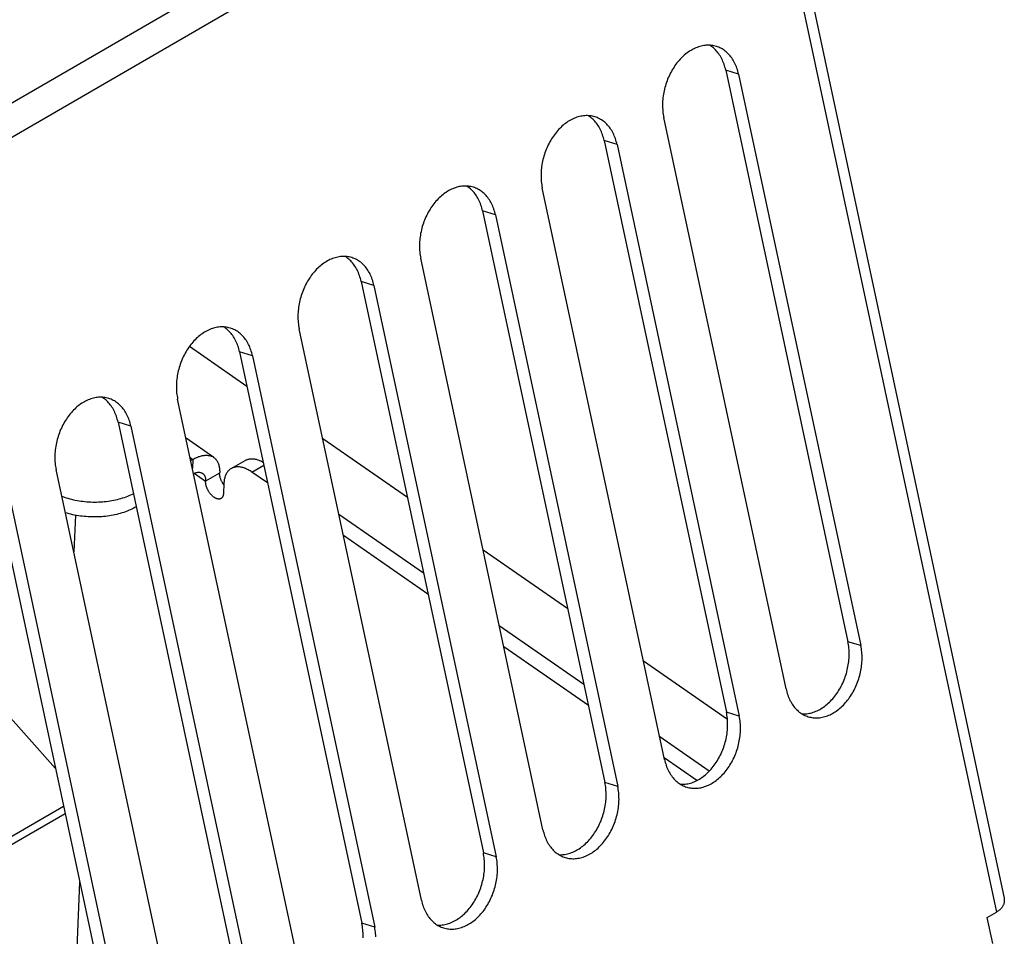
# Model space of a CAD drawing. Extents: x 0 to 594, y 0 to 420.
# Tile 55 of 58: x 543.5 to 551.12, y 111.13 to 118.22. Entities that reach past the tile are written whole.
import ezdxf

# ---------------------------------------------------------------- set-up
doc = ezdxf.new("R2010")
doc.units = 0
doc.header["$LTSCALE"] = 32.67
doc.layers.add('DATUM_AXIS', color=7, linetype='CONTINUOUS')
doc.layers.add('ROUNDS', color=7, linetype='CONTINUOUS')

msp = doc.modelspace()

# ---------------------------------------------------------------- linework, layer by layer
at = {"layer": 'DATUM_AXIS', "color": 9, "linetype": 'CONTINUOUS'}
for p, q in [((533.1879, 111.6387), (548.9553, 120.7762)), ((549.0812, 120.581), (533.3138, 111.4435)), ((549.0941, 120.5208), (551.0618, 111.3185)), ((549.0655, 117.803), (548.9659, 117.8337)), ((548.1253, 117.2581), (548.0257, 117.2888)), ((547.185, 116.7132), (547.0854, 116.7439)), ((546.2448, 116.1683), (546.1451, 116.199)), ((545.3045, 115.6234), (545.2049, 115.6541)), ((544.3643, 115.0785), (544.2646, 115.1092)), ((544.8224, 114.837), (544.8442, 114.8219)), ((544.8442, 114.8219), (544.8409, 114.75)), ((545.301, 114.7228), (545.3927, 114.7759)), ((544.8547, 114.714), (544.9423, 114.6532)), ((545.0508, 114.7161), (544.9423, 114.6532)), ((550.0113, 113.3801), (549.9116, 113.4108)), ((549.071, 112.8352), (548.9714, 112.8659)), ((548.1308, 112.2904), (548.0311, 112.321)), ((547.1905, 111.7455), (547.0909, 111.7761)), ((546.2502, 111.2006), (546.1506, 111.2312))]:
    msp.add_line(p, q, dxfattribs=at)
at = {"layer": 'DATUM_AXIS', "color": 7, "linetype": 'CONTINUOUS'}
for p, q in [((549.1518, 120.6272), (551.1195, 111.4248)), ((548.9659, 117.8337), (549.9116, 113.4108)), ((549.0655, 117.803), (550.0113, 113.3801)), ((549.4327, 113.0448), (548.4869, 117.4677)), ((548.0257, 117.2888), (548.9714, 112.8659)), ((548.1253, 117.2581), (549.071, 112.8352)), ((548.4924, 112.4999), (547.5467, 116.9228)), ((547.0854, 116.7439), (548.0311, 112.321)), ((547.185, 116.7132), (548.1308, 112.2904)), ((547.5521, 111.955), (546.6064, 116.3779)), ((546.1451, 116.199), (547.0909, 111.7761)), ((546.2448, 116.1683), (547.1905, 111.7455)), ((546.6119, 111.4101), (545.6662, 115.833)), ((545.2622, 115.3863), (544.8167, 115.6952)), ((545.2049, 115.6541), (546.1506, 111.2312)), ((545.3045, 115.6234), (546.2502, 111.2006)), ((545.6716, 110.8652), (544.7259, 115.2881)), ((544.2646, 115.1092), (545.2104, 110.6863)), ((544.3643, 115.0785), (545.31, 110.6557)), ((545.0047, 114.8369), (544.7906, 114.9853)), ((546.5029, 114.5259), (545.8486, 114.9796)), ((544.8442, 114.8219), (544.8276, 114.8123)), ((545.1402, 114.7508), (545.2487, 114.8137)), ((544.7314, 110.3203), (543.7856, 114.7432)), ((545.422, 114.6389), (545.301, 114.7228)), ((545.0837, 114.6347), (545.0802, 114.5576)), ((543.3244, 114.5643), (544.2701, 110.1415)), ((543.424, 114.5337), (544.3697, 110.1108)), ((543.9349, 114.3896), (543.9221, 114.1049)), ((546.6281, 113.9406), (545.9738, 114.3943)), ((546.6627, 113.7785), (546.0085, 114.2322)), ((547.7437, 113.6655), (547.0894, 114.1192)), ((547.8688, 113.0802), (547.2145, 113.5339)), ((547.9035, 112.9181), (547.2492, 113.3718)), ((548.9796, 112.8084), (548.3301, 113.2588)), ((548.8381, 112.408), (548.4553, 112.6735)), ((548.7426, 112.3362), (548.4899, 112.5114)), ((550.9895, 111.2765), (551.0618, 111.3185)), ((551.0326, 111.0747), (550.9895, 111.2765))]:
    msp.add_line(p, q, dxfattribs=at)
for points in [[(548.894, 118.0176), (548.8841, 118.0204), (548.8747, 118.0226), (548.8651, 118.0243), (548.8554, 118.0256), (548.8456, 118.0265), (548.8357, 118.0269), (548.8258, 118.0268), (548.8158, 118.0263), (548.8058, 118.0254), (548.7957, 118.024), (548.7856, 118.0222), (548.7755, 118.0199), (548.7654, 118.0172), (548.7553, 118.0141), (548.7453, 118.0105), (548.7352, 118.0065), (548.7252, 118.0021), (548.7153, 117.9972), (548.7055, 117.992), (548.6957, 117.9863), (548.686, 117.9802), (548.6764, 117.9738), (548.667, 117.9669), (548.6576, 117.9597), (548.6484, 117.9521), (548.6394, 117.9442), (548.6305, 117.9359), (548.6217, 117.9272), (548.6132, 117.9182), (548.6048, 117.9089), (548.5966, 117.8993), (548.5887, 117.8894), (548.5809, 117.8792), (548.5734, 117.8687), (548.5661, 117.858), (548.559, 117.847), (548.5522, 117.8357), (548.5456, 117.8242), (548.5393, 117.8125), (548.5333, 117.8006), (548.5275, 117.7886), (548.5221, 117.7763), (548.5169, 117.7639), (548.512, 117.7513), (548.5074, 117.7386), (548.5032, 117.7258), (548.4992, 117.7129), (548.4956, 117.6999), (548.4922, 117.6868), (548.4892, 117.6737), (548.4866, 117.6605), (548.4842, 117.6473), (548.4822, 117.6341), (548.4805, 117.6208), (548.4792, 117.6076), (548.4782, 117.5944), (548.4775, 117.5813), (548.4772, 117.5682), (548.4773, 117.5553), (548.4776, 117.5424), (548.4783, 117.5296), (548.4794, 117.5169), (548.4808, 117.5044), (548.4825, 117.492), (548.4845, 117.4797), (548.4869, 117.4677)], [(548.9659, 117.8337), (548.9632, 117.8456), (548.9602, 117.8572), (548.9568, 117.8686), (548.9531, 117.8798), (548.9491, 117.8908), (548.9448, 117.9015), (548.9401, 117.9119), (548.9352, 117.9221), (548.93, 117.9319), (548.9245, 117.9415), (548.9187, 117.9507), (548.9126, 117.9597), (548.9063, 117.9682), (548.8997, 117.9765), (548.8929, 117.9844), (548.8858, 117.9919), (548.8784, 117.999), (548.8708, 118.0058), (548.8631, 118.0122), (548.8551, 118.0182), (548.8468, 118.0237), (548.8422, 118.0266)], [(549.0655, 117.803), (549.0628, 117.8149), (549.0598, 117.8265), (549.0564, 117.838), (549.0527, 117.8492), (549.0487, 117.8601), (549.0444, 117.8708), (549.0398, 117.8812), (549.0348, 117.8914), (549.0296, 117.9013), (549.0241, 117.9108), (549.0183, 117.9201), (549.0123, 117.929), (549.0059, 117.9376), (548.9993, 117.9458), (548.9925, 117.9537), (548.9854, 117.9612), (548.978, 117.9683), (548.9705, 117.9751), (548.9627, 117.9815), (548.9547, 117.9875), (548.9465, 117.9931), (548.9381, 117.9982), (548.9295, 118.003), (548.9207, 118.0073), (548.9118, 118.0112), (548.9027, 118.0147), (548.894, 118.0176)], [(547.9537, 117.4727), (547.9439, 117.4755), (547.9344, 117.4777), (547.9248, 117.4794), (547.9151, 117.4807), (547.9053, 117.4816), (547.8955, 117.482), (547.8855, 117.4819), (547.8755, 117.4814), (547.8655, 117.4805), (547.8554, 117.4791), (547.8453, 117.4773), (547.8353, 117.475), (547.8251, 117.4723), (547.8151, 117.4692), (547.805, 117.4656), (547.795, 117.4616), (547.785, 117.4572), (547.7751, 117.4523), (547.7652, 117.4471), (547.7554, 117.4414), (547.7458, 117.4354), (547.7362, 117.4289), (547.7267, 117.4221), (547.7174, 117.4148), (547.7082, 117.4072), (547.6991, 117.3993), (547.6902, 117.391), (547.6815, 117.3823), (547.6729, 117.3734), (547.6645, 117.364), (547.6564, 117.3544), (547.6484, 117.3445), (547.6406, 117.3343), (547.6331, 117.3238), (547.6258, 117.3131), (547.6187, 117.3021), (547.6119, 117.2908), (547.6054, 117.2793), (547.5991, 117.2676), (547.593, 117.2558), (547.5873, 117.2437), (547.5818, 117.2314), (547.5766, 117.219), (547.5718, 117.2064), (547.5672, 117.1937), (547.5629, 117.1809), (547.5589, 117.168), (547.5553, 117.155), (547.552, 117.1419), (547.549, 117.1288), (547.5463, 117.1156), (547.544, 117.1024), (547.542, 117.0892), (547.5403, 117.0759), (547.5389, 117.0627), (547.5379, 117.0496), (547.5373, 117.0364), (547.537, 117.0234), (547.537, 117.0104), (547.5374, 116.9975), (547.5381, 116.9847), (547.5391, 116.972), (547.5405, 116.9595), (547.5422, 116.9471), (547.5443, 116.9349), (547.5467, 116.9228)], [(548.0257, 117.2888), (548.0229, 117.3007), (548.0199, 117.3123), (548.0165, 117.3237), (548.0128, 117.3349), (548.0088, 117.3459), (548.0045, 117.3566), (547.9999, 117.367), (547.995, 117.3772), (547.9897, 117.387), (547.9842, 117.3966), (547.9784, 117.4058), (547.9724, 117.4148), (547.966, 117.4233), (547.9594, 117.4316), (547.9526, 117.4395), (547.9455, 117.447), (547.9382, 117.4541), (547.9306, 117.4609), (547.9228, 117.4673), (547.9148, 117.4733), (547.9066, 117.4788), (547.9019, 117.4817)], [(548.1253, 117.2581), (548.1226, 117.27), (548.1195, 117.2816), (548.1161, 117.2931), (548.1125, 117.3043), (548.1085, 117.3152), (548.1041, 117.3259), (548.0995, 117.3364), (548.0946, 117.3465), (548.0894, 117.3564), (548.0839, 117.3659), (548.0781, 117.3752), (548.072, 117.3841), (548.0657, 117.3927), (548.0591, 117.4009), (548.0522, 117.4088), (548.0451, 117.4163), (548.0378, 117.4234), (548.0302, 117.4302), (548.0224, 117.4366), (548.0144, 117.4426), (548.0062, 117.4482), (547.9978, 117.4533), (547.9892, 117.4581), (547.9805, 117.4624), (547.9715, 117.4664), (547.9625, 117.4698), (547.9537, 117.4727)], [(547.0135, 116.9279), (547.0036, 116.9306), (546.9941, 116.9328), (546.9845, 116.9345), (546.9749, 116.9358), (546.9651, 116.9367), (546.9552, 116.9371), (546.9453, 116.937), (546.9353, 116.9365), (546.9252, 116.9356), (546.9152, 116.9342), (546.9051, 116.9324), (546.895, 116.9301), (546.8849, 116.9274), (546.8748, 116.9243), (546.8647, 116.9207), (546.8547, 116.9167), (546.8447, 116.9123), (546.8348, 116.9074), (546.825, 116.9022), (546.8152, 116.8965), (546.8055, 116.8905), (546.7959, 116.884), (546.7865, 116.8772), (546.7771, 116.8699), (546.7679, 116.8623), (546.7589, 116.8544), (546.75, 116.8461), (546.7412, 116.8374), (546.7327, 116.8285), (546.7243, 116.8191), (546.7161, 116.8095), (546.7081, 116.7996), (546.7004, 116.7894), (546.6928, 116.7789), (546.6855, 116.7682), (546.6785, 116.7572), (546.6717, 116.7459), (546.6651, 116.7344), (546.6588, 116.7228), (546.6528, 116.7109), (546.647, 116.6988), (546.6416, 116.6865), (546.6364, 116.6741), (546.6315, 116.6615), (546.6269, 116.6488), (546.6226, 116.636), (546.6187, 116.6231), (546.615, 116.6101), (546.6117, 116.597), (546.6087, 116.5839), (546.606, 116.5707), (546.6037, 116.5575), (546.6017, 116.5443), (546.6, 116.531), (546.5987, 116.5178), (546.5977, 116.5047), (546.597, 116.4915), (546.5967, 116.4785), (546.5967, 116.4655), (546.5971, 116.4526), (546.5978, 116.4398), (546.5989, 116.4271), (546.6002, 116.4146), (546.602, 116.4022), (546.604, 116.39), (546.6064, 116.3779)], [(547.0854, 116.7439), (547.0827, 116.7558), (547.0796, 116.7674), (547.0763, 116.7789), (547.0726, 116.79), (547.0686, 116.801), (547.0643, 116.8117), (547.0596, 116.8221), (547.0547, 116.8323), (547.0495, 116.8422), (547.044, 116.8517), (547.0382, 116.8609), (547.0321, 116.8699), (547.0258, 116.8784), (547.0192, 116.8867), (547.0123, 116.8946), (547.0052, 116.9021), (546.9979, 116.9092), (546.9903, 116.916), (546.9825, 116.9224), (546.9745, 116.9284), (546.9663, 116.9339), (546.9617, 116.9368)], [(547.185, 116.7132), (547.1823, 116.7251), (547.1793, 116.7367), (547.1759, 116.7482), (547.1722, 116.7594), (547.1682, 116.7703), (547.1639, 116.781), (547.1593, 116.7915), (547.1543, 116.8016), (547.1491, 116.8115), (547.1436, 116.821), (547.1378, 116.8303), (547.1317, 116.8392), (547.1254, 116.8478), (547.1188, 116.856), (547.112, 116.8639), (547.1049, 116.8714), (547.0975, 116.8785), (547.09, 116.8853), (547.0822, 116.8917), (547.0742, 116.8977), (547.066, 116.9033), (547.0576, 116.9084), (547.049, 116.9132), (547.0402, 116.9175), (547.0313, 116.9215), (547.0222, 116.9249), (547.0135, 116.9279)], [(546.0732, 116.383), (546.0634, 116.3857), (546.0539, 116.3879), (546.0443, 116.3896), (546.0346, 116.3909), (546.0248, 116.3918), (546.0149, 116.3922), (546.005, 116.3921), (545.995, 116.3917), (545.985, 116.3907), (545.9749, 116.3893), (545.9648, 116.3875), (545.9547, 116.3852), (545.9446, 116.3825), (545.9345, 116.3794), (545.9245, 116.3758), (545.9145, 116.3718), (545.9045, 116.3674), (545.8946, 116.3625), (545.8847, 116.3573), (545.8749, 116.3516), (545.8652, 116.3456), (545.8557, 116.3391), (545.8462, 116.3323), (545.8369, 116.325), (545.8277, 116.3174), (545.8186, 116.3095), (545.8097, 116.3012), (545.801, 116.2925), (545.7924, 116.2836), (545.784, 116.2743), (545.7759, 116.2646), (545.7679, 116.2547), (545.7601, 116.2445), (545.7526, 116.234), (545.7453, 116.2233), (545.7382, 116.2123), (545.7314, 116.201), (545.7248, 116.1895), (545.7185, 116.1779), (545.7125, 116.166), (545.7068, 116.1539), (545.7013, 116.1416), (545.6961, 116.1292), (545.6912, 116.1166), (545.6867, 116.1039), (545.6824, 116.0911), (545.6784, 116.0782), (545.6748, 116.0652), (545.6715, 116.0521), (545.6685, 116.039), (545.6658, 116.0258), (545.6634, 116.0126), (545.6614, 115.9994), (545.6598, 115.9861), (545.6584, 115.9729), (545.6574, 115.9598), (545.6568, 115.9466), (545.6565, 115.9336), (545.6565, 115.9206), (545.6568, 115.9077), (545.6575, 115.8949), (545.6586, 115.8822), (545.66, 115.8697), (545.6617, 115.8573), (545.6638, 115.8451), (545.6662, 115.833)], [(546.1451, 116.199), (546.1424, 116.2109), (546.1394, 116.2225), (546.136, 116.234), (546.1323, 116.2452), (546.1283, 116.2561), (546.124, 116.2668), (546.1194, 116.2772), (546.1144, 116.2874), (546.1092, 116.2973), (546.1037, 116.3068), (546.0979, 116.316), (546.0919, 116.325), (546.0855, 116.3336), (546.0789, 116.3418), (546.0721, 116.3497), (546.065, 116.3572), (546.0576, 116.3643), (546.0501, 116.3711), (546.0423, 116.3775), (546.0343, 116.3835), (546.0261, 116.389), (546.0214, 116.3919)], [(546.2448, 116.1683), (546.2421, 116.1802), (546.239, 116.1918), (546.2356, 116.2033), (546.2319, 116.2145), (546.2279, 116.2254), (546.2236, 116.2361), (546.219, 116.2466), (546.2141, 116.2567), (546.2089, 116.2666), (546.2033, 116.2761), (546.1976, 116.2854), (546.1915, 116.2943), (546.1852, 116.3029), (546.1786, 116.3111), (546.1717, 116.319), (546.1646, 116.3265), (546.1573, 116.3337), (546.1497, 116.3404), (546.1419, 116.3468), (546.1339, 116.3528), (546.1257, 116.3584), (546.1173, 116.3635), (546.1087, 116.3683), (546.0999, 116.3726), (546.091, 116.3766), (546.0819, 116.38), (546.0732, 116.383)], [(545.1329, 115.8381), (545.1231, 115.8408), (545.1136, 115.843), (545.104, 115.8447), (545.0943, 115.846), (545.0846, 115.8469), (545.0747, 115.8473), (545.0648, 115.8472), (545.0548, 115.8468), (545.0447, 115.8458), (545.0347, 115.8444), (545.0246, 115.8426), (545.0145, 115.8403), (545.0044, 115.8376), (544.9943, 115.8345), (544.9842, 115.8309), (544.9742, 115.8269), (544.9642, 115.8225), (544.9543, 115.8177), (544.9444, 115.8124), (544.9347, 115.8067), (544.925, 115.8007), (544.9154, 115.7942), (544.9059, 115.7874), (544.8966, 115.7801), (544.8874, 115.7726), (544.8783, 115.7646), (544.8694, 115.7563), (544.8607, 115.7476), (544.8521, 115.7387), (544.8438, 115.7294), (544.8356, 115.7197), (544.8276, 115.7098), (544.8199, 115.6996), (544.8123, 115.6891), (544.805, 115.6784), (544.798, 115.6674), (544.7911, 115.6561), (544.7846, 115.6446), (544.7783, 115.633), (544.7723, 115.6211), (544.7665, 115.609), (544.761, 115.5967), (544.7559, 115.5843), (544.751, 115.5717), (544.7464, 115.559), (544.7421, 115.5462), (544.7382, 115.5333), (544.7345, 115.5203), (544.7312, 115.5072), (544.7282, 115.4941), (544.7255, 115.4809), (544.7232, 115.4677), (544.7212, 115.4545), (544.7195, 115.4412), (544.7182, 115.428), (544.7172, 115.4149), (544.7165, 115.4017), (544.7162, 115.3887), (544.7162, 115.3757), (544.7166, 115.3628), (544.7173, 115.35), (544.7183, 115.3373), (544.7197, 115.3248), (544.7214, 115.3124), (544.7235, 115.3002), (544.7259, 115.2881)], [(545.2049, 115.6541), (545.2022, 115.666), (545.1991, 115.6776), (545.1958, 115.6891), (545.1921, 115.7003), (545.1881, 115.7112), (545.1837, 115.7219), (545.1791, 115.7323), (545.1742, 115.7425), (545.169, 115.7524), (545.1635, 115.7619), (545.1577, 115.7712), (545.1516, 115.7801), (545.1453, 115.7887), (545.1387, 115.7969), (545.1318, 115.8048), (545.1247, 115.8123), (545.1174, 115.8194), (545.1098, 115.8262), (545.102, 115.8326), (545.094, 115.8386), (545.0858, 115.8442), (545.0811, 115.847)], [(545.3045, 115.6234), (545.3018, 115.6353), (545.2987, 115.6469), (545.2954, 115.6584), (545.2917, 115.6696), (545.2877, 115.6805), (545.2834, 115.6912), (545.2787, 115.7017), (545.2738, 115.7118), (545.2686, 115.7217), (545.2631, 115.7312), (545.2573, 115.7405), (545.2512, 115.7494), (545.2449, 115.758), (545.2383, 115.7662), (545.2314, 115.7741), (545.2243, 115.7816), (545.217, 115.7888), (545.2094, 115.7955), (545.2016, 115.8019), (545.1936, 115.8079), (545.1854, 115.8135), (545.177, 115.8186), (545.1684, 115.8234), (545.1597, 115.8277), (545.1508, 115.8317), (545.1417, 115.8352), (545.1329, 115.8381)], [(544.1927, 115.2932), (544.1828, 115.2959), (544.1734, 115.2981), (544.1638, 115.2999), (544.1541, 115.3011), (544.1443, 115.302), (544.1344, 115.3024), (544.1245, 115.3024), (544.1145, 115.3019), (544.1045, 115.3009), (544.0944, 115.2995), (544.0843, 115.2977), (544.0742, 115.2954), (544.0641, 115.2927), (544.054, 115.2896), (544.044, 115.286), (544.0339, 115.282), (544.024, 115.2776), (544.014, 115.2728), (544.0042, 115.2675), (543.9944, 115.2618), (543.9847, 115.2558), (543.9752, 115.2493), (543.9657, 115.2425), (543.9563, 115.2352), (543.9471, 115.2277), (543.9381, 115.2197), (543.9292, 115.2114), (543.9204, 115.2028), (543.9119, 115.1938), (543.9035, 115.1845), (543.8953, 115.1748), (543.8874, 115.1649), (543.8796, 115.1547), (543.8721, 115.1442), (543.8648, 115.1335), (543.8577, 115.1225), (543.8509, 115.1112), (543.8443, 115.0998), (543.838, 115.0881), (543.832, 115.0762), (543.8262, 115.0641), (543.8208, 115.0518), (543.8156, 115.0394), (543.8107, 115.0268), (543.8061, 115.0141), (543.8019, 115.0013), (543.7979, 114.9884), (543.7943, 114.9754), (543.7909, 114.9623), (543.7879, 114.9492), (543.7853, 114.936), (543.7829, 114.9228), (543.7809, 114.9096), (543.7792, 114.8964), (543.7779, 114.8831), (543.7769, 114.87), (543.7763, 114.8568), (543.7759, 114.8438), (543.776, 114.8308), (543.7763, 114.8179), (543.777, 114.8051), (543.7781, 114.7924), (543.7795, 114.7799), (543.7812, 114.7675), (543.7832, 114.7553), (543.7856, 114.7432)], [(544.2646, 115.1092), (544.2619, 115.1211), (544.2589, 115.1327), (544.2555, 115.1442), (544.2518, 115.1554), (544.2478, 115.1663), (544.2435, 115.177), (544.2389, 115.1875), (544.2339, 115.1976), (544.2287, 115.2075), (544.2232, 115.217), (544.2174, 115.2263), (544.2113, 115.2352), (544.205, 115.2438), (544.1984, 115.252), (544.1916, 115.2599), (544.1845, 115.2674), (544.1771, 115.2745), (544.1696, 115.2813), (544.1618, 115.2877), (544.1538, 115.2937), (544.1456, 115.2993), (544.1409, 115.3021)], [(544.3643, 115.0785), (544.3615, 115.0904), (544.3585, 115.1021), (544.3551, 115.1135), (544.3514, 115.1247), (544.3474, 115.1356), (544.3431, 115.1463), (544.3385, 115.1568), (544.3336, 115.1669), (544.3283, 115.1768), (544.3228, 115.1863), (544.317, 115.1956), (544.311, 115.2045), (544.3046, 115.2131), (544.298, 115.2213), (544.2912, 115.2292), (544.2841, 115.2367), (544.2767, 115.2439), (544.2692, 115.2506), (544.2614, 115.257), (544.2534, 115.263), (544.2452, 115.2686), (544.2368, 115.2738), (544.2282, 115.2785), (544.2194, 115.2829), (544.2105, 115.2868), (544.2014, 115.2903), (544.1927, 115.2932)], [(544.8442, 114.8219), (544.8516, 114.826), (544.8589, 114.8299), (544.8663, 114.8335), (544.8736, 114.8368), (544.8809, 114.8399), (544.8881, 114.8426), (544.8952, 114.8451), (544.9023, 114.8472), (544.9093, 114.8491), (544.9162, 114.8506), (544.923, 114.8519), (544.9298, 114.8528), (544.9363, 114.8534), (544.9428, 114.8538), (544.9492, 114.8538), (544.9554, 114.8535), (544.9615, 114.8529), (544.9674, 114.852), (544.9732, 114.8508), (544.9788, 114.8493), (544.9842, 114.8475), (544.9895, 114.8454), (544.9946, 114.843), (544.9995, 114.8403), (545.0042, 114.8373)], [(545.0047, 114.8369), (545.0087, 114.834), (545.013, 114.8304), (545.017, 114.8266), (545.0209, 114.8225), (545.0246, 114.8181), (545.028, 114.8134), (545.0312, 114.8085), (545.0342, 114.8033), (545.0369, 114.7979), (545.0394, 114.7923), (545.0417, 114.7864), (545.0437, 114.7802), (545.0455, 114.7739), (545.0471, 114.7673), (545.0483, 114.7606), (545.0494, 114.7536), (545.0502, 114.7464), (545.0507, 114.7391), (545.051, 114.7316), (545.051, 114.7239), (545.0508, 114.7161)], [(545.2487, 114.8137), (545.2499, 114.8144), (545.2549, 114.817), (545.2601, 114.8193), (545.2654, 114.8213), (545.2709, 114.8229), (545.2765, 114.8243), (545.2823, 114.8253), (545.2882, 114.826), (545.2943, 114.8264), (545.3004, 114.8265), (545.3067, 114.8263), (545.3131, 114.8257), (545.3196, 114.8248), (545.3262, 114.8236), (545.3328, 114.8221), (545.3396, 114.8203), (545.3464, 114.8182), (545.3532, 114.8158), (545.3602, 114.813), (545.3671, 114.81), (545.3741, 114.8067), (545.3812, 114.803), (545.3876, 114.7994)], [(544.8492, 114.7115), (544.852, 114.7128), (544.8563, 114.7147), (544.8606, 114.7163), (544.8648, 114.7178), (544.869, 114.719), (544.8731, 114.7201), (544.8771, 114.7209), (544.8811, 114.7215), (544.885, 114.7219), (544.8888, 114.7221), (544.8925, 114.722), (544.8962, 114.7218), (544.8997, 114.7213), (544.9031, 114.7207), (544.9064, 114.7198), (544.9096, 114.7187), (544.9127, 114.7174), (544.9156, 114.7159), (544.9184, 114.7142), (544.9193, 114.7136)], [(545.1402, 114.7508), (545.1366, 114.7487), (545.132, 114.7455), (545.1275, 114.742), (545.1233, 114.7382), (545.1192, 114.7341), (545.1153, 114.7298), (545.1116, 114.7252), (545.1082, 114.7203), (545.1049, 114.7151), (545.1019, 114.7097), (545.0991, 114.704), (545.0965, 114.698), (545.0941, 114.6919), (545.092, 114.6855), (545.0901, 114.6788), (545.0884, 114.672), (545.087, 114.6649), (545.0858, 114.6577), (545.0849, 114.6502), (545.0842, 114.6426), (545.0837, 114.6347)], [(545.301, 114.7228), (545.2939, 114.7275), (545.2868, 114.732), (545.2797, 114.7362), (545.2727, 114.7402), (545.2657, 114.7438), (545.2586, 114.7471), (545.2517, 114.7502), (545.2448, 114.7529), (545.2379, 114.7553), (545.2311, 114.7575), (545.2243, 114.7593), (545.2177, 114.7608), (545.2111, 114.762), (545.2046, 114.7628), (545.1982, 114.7634), (545.1919, 114.7636), (545.1858, 114.7635), (545.1797, 114.7631), (545.1738, 114.7624), (545.1681, 114.7614), (545.1624, 114.76), (545.1569, 114.7584), (545.1516, 114.7564), (545.1465, 114.7541), (545.1415, 114.7516), (545.1402, 114.7508)], [(544.9193, 114.7136), (544.9211, 114.7123), (544.9236, 114.7101), (544.926, 114.7078), (544.9283, 114.7054), (544.9303, 114.7027), (544.9323, 114.6998), (544.934, 114.6968), (544.9356, 114.6936), (544.9371, 114.6902), (544.9383, 114.6866), (544.9394, 114.6829), (544.9404, 114.6791), (544.9411, 114.6751), (544.9417, 114.671), (544.9421, 114.6667), (544.9423, 114.6623), (544.9424, 114.6578), (544.9422, 114.6497)], [(545.0614, 114.5189), (545.0609, 114.5186), (545.0587, 114.5175), (545.0564, 114.5166), (545.054, 114.5158), (545.0515, 114.5152), (545.049, 114.5148), (545.0464, 114.5146), (545.0437, 114.5146), (545.0409, 114.5148), (545.0381, 114.5151), (545.0352, 114.5156), (545.0322, 114.5163), (545.0293, 114.5172), (545.0263, 114.5183), (545.0232, 114.5195), (545.0202, 114.5209), (545.0171, 114.5225), (545.014, 114.5242), (545.0109, 114.5261), (545.0078, 114.5282), (545.0047, 114.5304), (545.0016, 114.5328), (544.9986, 114.5353), (544.9955, 114.538), (544.9925, 114.5408), (544.9896, 114.5437), (544.9866, 114.5468), (544.9838, 114.5499), (544.981, 114.5532), (544.9782, 114.5566), (544.9755, 114.5601), (544.9729, 114.5637), (544.9704, 114.5673), (544.9679, 114.5711), (544.9655, 114.5749), (544.9633, 114.5787), (544.9611, 114.5827), (544.959, 114.5866), (544.957, 114.5906), (544.9552, 114.5947), (544.9534, 114.5987), (544.9518, 114.6028), (544.9503, 114.6069), (544.9489, 114.6109), (544.9476, 114.615), (544.9465, 114.619), (544.9455, 114.623), (544.9446, 114.627), (544.9438, 114.631), (544.9432, 114.6348), (544.9428, 114.6387), (544.9424, 114.6424), (544.9422, 114.6461), (544.9422, 114.6497)], [(545.0789, 114.6302), (545.0764, 114.6339), (545.074, 114.6377), (545.0718, 114.6416), (545.0696, 114.6455), (545.0675, 114.6495), (545.0655, 114.6535), (545.0637, 114.6575), (545.0619, 114.6616), (545.0603, 114.6657), (545.0588, 114.6697), (545.0574, 114.6738), (545.0561, 114.6779), (545.055, 114.6819), (545.054, 114.6859), (545.0531, 114.6899), (545.0523, 114.6938), (545.0517, 114.6977), (545.0513, 114.7015), (545.0509, 114.7053), (545.0507, 114.709), (545.0507, 114.7126), (545.0508, 114.7161)], [(545.0832, 114.6241), (545.0814, 114.6265), (545.0789, 114.6302)], [(543.83, 114.5356), (543.836, 114.5334), (543.8495, 114.5288), (543.8632, 114.5244), (543.8771, 114.5203), (543.8912, 114.5164), (543.9054, 114.5128), (543.9198, 114.5095), (543.9343, 114.5064), (543.9489, 114.5037), (543.9636, 114.5012), (543.9784, 114.499), (543.9934, 114.4971), (544.0083, 114.4954), (544.0233, 114.4941), (544.0384, 114.493), (544.0535, 114.4922), (544.0686, 114.4917), (544.0837, 114.4915), (544.0987, 114.4916), (544.1138, 114.492), (544.1288, 114.4927), (544.1437, 114.4937), (544.1586, 114.4949), (544.1734, 114.4964), (544.1881, 114.4983), (544.2026, 114.5004), (544.2171, 114.5028), (544.2314, 114.5054), (544.2456, 114.5084), (544.2596, 114.5116), (544.2734, 114.5151), (544.287, 114.5189), (544.3004, 114.5229), (544.3136, 114.5272), (544.3266, 114.5317), (544.3394, 114.5365), (544.3519, 114.5416), (544.3641, 114.5469), (544.3761, 114.5524), (544.383, 114.5558)], [(545.0802, 114.5576), (545.08, 114.5541), (545.0796, 114.5508), (545.0791, 114.5476), (545.0785, 114.5445), (545.0777, 114.5416), (545.0768, 114.5388), (545.0758, 114.5361), (545.0746, 114.5335), (545.0733, 114.5311), (545.0719, 114.5288), (545.0703, 114.5267), (545.0687, 114.5247), (545.0669, 114.523), (545.065, 114.5213), (545.063, 114.5199), (545.0614, 114.5189)], [(544.405, 114.4546), (544.3939, 114.4484), (544.3825, 114.4424), (544.3709, 114.4366), (544.3589, 114.4311), (544.3467, 114.4258), (544.3342, 114.4208), (544.3214, 114.416), (544.3084, 114.4114), (544.2952, 114.4071), (544.2818, 114.4031), (544.2682, 114.3993), (544.2544, 114.3958), (544.2404, 114.3926), (544.2262, 114.3897), (544.2119, 114.387), (544.1975, 114.3846), (544.1829, 114.3825), (544.1682, 114.3807), (544.1534, 114.3791), (544.1385, 114.3779), (544.1236, 114.3769), (544.1086, 114.3763), (544.0935, 114.3759), (544.0785, 114.3758), (544.0634, 114.376), (544.0483, 114.3765), (544.0332, 114.3772), (544.0182, 114.3783), (544.0031, 114.3797), (543.9882, 114.3813), (543.9733, 114.3832), (543.9584, 114.3854), (543.9437, 114.3879), (543.9291, 114.3907), (543.9146, 114.3937), (543.9002, 114.397), (543.886, 114.4006), (543.8719, 114.4045), (543.858, 114.4086), (543.8571, 114.4089)], [(549.5564, 112.8519), (549.5629, 112.8517), (549.5728, 112.8517), (549.5828, 112.8522), (549.5928, 112.8531), (549.6029, 112.8545), (549.613, 112.8563), (549.6231, 112.8586), (549.6332, 112.8613), (549.6433, 112.8645), (549.6533, 112.868), (549.6633, 112.872), (549.6733, 112.8765), (549.6832, 112.8813), (549.6931, 112.8865), (549.7029, 112.8922), (549.7126, 112.8983), (549.7221, 112.9047), (549.7316, 112.9116), (549.7409, 112.9188), (549.7501, 112.9264), (549.7592, 112.9343), (549.7681, 112.9427), (549.7768, 112.9513), (549.7854, 112.9603), (549.7938, 112.9696), (549.8019, 112.9792), (549.8099, 112.9891), (549.8177, 112.9993), (549.8252, 113.0098), (549.8325, 113.0206), (549.8396, 113.0316), (549.8464, 113.0428), (549.853, 113.0543), (549.8593, 113.066), (549.8653, 113.0779), (549.871, 113.09), (549.8765, 113.1022), (549.8817, 113.1146), (549.8866, 113.1272), (549.8911, 113.1399), (549.8954, 113.1527), (549.8994, 113.1656), (549.903, 113.1786), (549.9063, 113.1917), (549.9093, 113.2049), (549.912, 113.218), (549.9144, 113.2313), (549.9164, 113.2445), (549.918, 113.2577), (549.9194, 113.2709), (549.9204, 113.2841), (549.921, 113.2972), (549.9213, 113.3103), (549.9213, 113.3233), (549.921, 113.3362), (549.9203, 113.349), (549.9192, 113.3616), (549.9178, 113.3742), (549.9161, 113.3866), (549.914, 113.3988), (549.9116, 113.4108)], [(549.6042, 112.8302), (549.6141, 112.8274), (549.6235, 112.8253), (549.6331, 112.8235), (549.6428, 112.8222), (549.6526, 112.8214), (549.6625, 112.821), (549.6724, 112.821), (549.6824, 112.8215), (549.6924, 112.8224), (549.7025, 112.8238), (549.7126, 112.8257), (549.7227, 112.8279), (549.7328, 112.8306), (549.7429, 112.8338), (549.7529, 112.8373), (549.763, 112.8413), (549.7729, 112.8458), (549.7829, 112.8506), (549.7927, 112.8559), (549.8025, 112.8615), (549.8122, 112.8676), (549.8218, 112.8741), (549.8312, 112.8809), (549.8406, 112.8881), (549.8498, 112.8957), (549.8588, 112.9037), (549.8677, 112.912), (549.8765, 112.9206), (549.885, 112.9296), (549.8934, 112.9389), (549.9016, 112.9485), (549.9095, 112.9584), (549.9173, 112.9686), (549.9248, 112.9791), (549.9321, 112.9899), (549.9392, 113.0009), (549.946, 113.0121), (549.9526, 113.0236), (549.9589, 113.0353), (549.9649, 113.0472), (549.9707, 113.0593), (549.9761, 113.0715), (549.9813, 113.084), (549.9862, 113.0965), (549.9908, 113.1092), (549.995, 113.122), (549.999, 113.135), (550.0026, 113.148), (550.006, 113.161), (550.009, 113.1742), (550.0116, 113.1874), (550.014, 113.2006), (550.016, 113.2138), (550.0177, 113.227), (550.019, 113.2402), (550.02, 113.2534), (550.0207, 113.2665), (550.021, 113.2796), (550.0209, 113.2926), (550.0206, 113.3055), (550.0199, 113.3183), (550.0188, 113.3309), (550.0174, 113.3435), (550.0157, 113.3559), (550.0137, 113.3681), (550.0113, 113.3801)], [(549.4327, 113.0448), (549.4354, 113.033), (549.4384, 113.0213), (549.4418, 113.0099), (549.4455, 112.9987), (549.4495, 112.9877), (549.4538, 112.977), (549.4584, 112.9666), (549.4633, 112.9564), (549.4686, 112.9466), (549.4741, 112.937), (549.4799, 112.9278), (549.4859, 112.9189), (549.4923, 112.9103), (549.4989, 112.9021), (549.5057, 112.8942), (549.5128, 112.8867), (549.5202, 112.8795), (549.5277, 112.8727), (549.5355, 112.8664), (549.5435, 112.8604), (549.5517, 112.8548), (549.5601, 112.8496), (549.5687, 112.8449), (549.5775, 112.8405), (549.5864, 112.8366), (549.5955, 112.8331), (549.6042, 112.8302)], [(548.6161, 112.307), (548.6226, 112.3068), (548.6325, 112.3068), (548.6425, 112.3073), (548.6526, 112.3082), (548.6626, 112.3096), (548.6727, 112.3114), (548.6828, 112.3137), (548.6929, 112.3164), (548.703, 112.3196), (548.7131, 112.3231), (548.7231, 112.3271), (548.7331, 112.3316), (548.743, 112.3364), (548.7528, 112.3417), (548.7626, 112.3473), (548.7723, 112.3534), (548.7819, 112.3598), (548.7913, 112.3667), (548.8007, 112.3739), (548.8099, 112.3815), (548.8189, 112.3894), (548.8278, 112.3978), (548.8366, 112.4064), (548.8451, 112.4154), (548.8535, 112.4247), (548.8617, 112.4343), (548.8697, 112.4442), (548.8774, 112.4544), (548.885, 112.4649), (548.8923, 112.4757), (548.8993, 112.4867), (548.9061, 112.4979), (548.9127, 112.5094), (548.919, 112.5211), (548.925, 112.533), (548.9308, 112.5451), (548.9362, 112.5573), (548.9414, 112.5697), (548.9463, 112.5823), (548.9509, 112.595), (548.9552, 112.6078), (548.9591, 112.6207), (548.9628, 112.6337), (548.9661, 112.6468), (548.9691, 112.66), (548.9718, 112.6731), (548.9741, 112.6864), (548.9761, 112.6996), (548.9778, 112.7128), (548.9791, 112.726), (548.9801, 112.7392), (548.9808, 112.7523), (548.9811, 112.7654), (548.9811, 112.7784), (548.9807, 112.7913), (548.98, 112.8041), (548.9789, 112.8167), (548.9776, 112.8293), (548.9758, 112.8417), (548.9738, 112.8539), (548.9714, 112.8659)], [(548.664, 112.2853), (548.6738, 112.2825), (548.6833, 112.2804), (548.6929, 112.2786), (548.7026, 112.2773), (548.7124, 112.2765), (548.7222, 112.2761), (548.7322, 112.2761), (548.7421, 112.2766), (548.7522, 112.2776), (548.7622, 112.2789), (548.7723, 112.2808), (548.7824, 112.283), (548.7925, 112.2857), (548.8026, 112.2889), (548.8127, 112.2924), (548.8227, 112.2964), (548.8327, 112.3009), (548.8426, 112.3057), (548.8525, 112.311), (548.8622, 112.3166), (548.8719, 112.3227), (548.8815, 112.3292), (548.891, 112.336), (548.9003, 112.3432), (548.9095, 112.3508), (548.9186, 112.3588), (548.9275, 112.3671), (548.9362, 112.3757), (548.9448, 112.3847), (548.9531, 112.394), (548.9613, 112.4036), (548.9693, 112.4135), (548.977, 112.4238), (548.9846, 112.4342), (548.9919, 112.445), (548.9989, 112.456), (549.0058, 112.4672), (549.0123, 112.4787), (549.0186, 112.4904), (549.0246, 112.5023), (549.0304, 112.5144), (549.0359, 112.5266), (549.041, 112.5391), (549.0459, 112.5516), (549.0505, 112.5643), (549.0548, 112.5771), (549.0587, 112.5901), (549.0624, 112.6031), (549.0657, 112.6161), (549.0687, 112.6293), (549.0714, 112.6425), (549.0737, 112.6557), (549.0757, 112.6689), (549.0774, 112.6821), (549.0787, 112.6953), (549.0797, 112.7085), (549.0804, 112.7216), (549.0807, 112.7347), (549.0807, 112.7477), (549.0803, 112.7606), (549.0796, 112.7734), (549.0786, 112.7861), (549.0772, 112.7986), (549.0755, 112.811), (549.0734, 112.8232), (549.071, 112.8352)], [(548.4924, 112.4999), (548.4951, 112.4881), (548.4982, 112.4764), (548.5015, 112.465), (548.5052, 112.4538), (548.5092, 112.4428), (548.5135, 112.4321), (548.5182, 112.4217), (548.5231, 112.4116), (548.5283, 112.4017), (548.5338, 112.3921), (548.5396, 112.3829), (548.5457, 112.374), (548.552, 112.3654), (548.5586, 112.3572), (548.5655, 112.3493), (548.5726, 112.3418), (548.5799, 112.3346), (548.5875, 112.3278), (548.5953, 112.3215), (548.6033, 112.3155), (548.6115, 112.3099), (548.6199, 112.3047), (548.6285, 112.3), (548.6372, 112.2956), (548.6461, 112.2917), (548.6552, 112.2882), (548.664, 112.2853)], [(547.6759, 111.7621), (547.6823, 111.7619), (547.6923, 111.7619), (547.7023, 111.7624), (547.7123, 111.7633), (547.7224, 111.7647), (547.7324, 111.7665), (547.7425, 111.7688), (547.7527, 111.7715), (547.7627, 111.7747), (547.7728, 111.7782), (547.7828, 111.7822), (547.7928, 111.7867), (547.8027, 111.7915), (547.8126, 111.7968), (547.8224, 111.8024), (547.832, 111.8085), (547.8416, 111.8149), (547.8511, 111.8218), (547.8604, 111.829), (547.8696, 111.8366), (547.8787, 111.8446), (547.8876, 111.8529), (547.8963, 111.8615), (547.9049, 111.8705), (547.9133, 111.8798), (547.9214, 111.8894), (547.9294, 111.8993), (547.9372, 111.9095), (547.9447, 111.92), (547.952, 111.9308), (547.9591, 111.9418), (547.9659, 111.953), (547.9724, 111.9645), (547.9787, 111.9762), (547.9848, 111.9881), (547.9905, 112.0002), (547.996, 112.0124), (548.0012, 112.0248), (548.006, 112.0374), (548.0106, 112.0501), (548.0149, 112.0629), (548.0189, 112.0758), (548.0225, 112.0889), (548.0258, 112.1019), (548.0288, 112.1151), (548.0315, 112.1283), (548.0338, 112.1415), (548.0358, 112.1547), (548.0375, 112.1679), (548.0389, 112.1811), (548.0399, 112.1943), (548.0405, 112.2074), (548.0408, 112.2205), (548.0408, 112.2335), (548.0404, 112.2464), (548.0397, 112.2592), (548.0387, 112.2718), (548.0373, 112.2844), (548.0356, 112.2968), (548.0335, 112.309), (548.0311, 112.321)], [(547.7237, 111.7404), (547.7335, 111.7376), (547.743, 111.7355), (547.7526, 111.7337), (547.7623, 111.7324), (547.7721, 111.7316), (547.782, 111.7312), (547.7919, 111.7312), (547.8019, 111.7317), (547.8119, 111.7327), (547.822, 111.734), (547.8321, 111.7359), (547.8422, 111.7381), (547.8523, 111.7408), (547.8624, 111.744), (547.8724, 111.7476), (547.8825, 111.7516), (547.8924, 111.756), (547.9024, 111.7608), (547.9122, 111.7661), (547.922, 111.7717), (547.9317, 111.7778), (547.9412, 111.7843), (547.9507, 111.7911), (547.96, 111.7983), (547.9692, 111.8059), (547.9783, 111.8139), (547.9872, 111.8222), (547.9959, 111.8308), (548.0045, 111.8398), (548.0129, 111.8491), (548.0211, 111.8587), (548.029, 111.8686), (548.0368, 111.8789), (548.0443, 111.8893), (548.0516, 111.9001), (548.0587, 111.9111), (548.0655, 111.9223), (548.0721, 111.9338), (548.0784, 111.9455), (548.0844, 111.9574), (548.0901, 111.9695), (548.0956, 111.9817), (548.1008, 111.9942), (548.1057, 112.0067), (548.1102, 112.0194), (548.1145, 112.0322), (548.1185, 112.0452), (548.1221, 112.0582), (548.1254, 112.0712), (548.1284, 112.0844), (548.1311, 112.0976), (548.1335, 112.1108), (548.1355, 112.124), (548.1371, 112.1372), (548.1385, 112.1504), (548.1395, 112.1636), (548.1401, 112.1767), (548.1405, 112.1898), (548.1404, 112.2028), (548.1401, 112.2157), (548.1394, 112.2285), (548.1383, 112.2412), (548.1369, 112.2537), (548.1352, 112.2661), (548.1331, 112.2783), (548.1308, 112.2904)], [(547.5521, 111.955), (547.5549, 111.9432), (547.5579, 111.9315), (547.5613, 111.9201), (547.565, 111.9089), (547.569, 111.8979), (547.5733, 111.8872), (547.5779, 111.8768), (547.5828, 111.8667), (547.5881, 111.8568), (547.5936, 111.8472), (547.5994, 111.838), (547.6054, 111.8291), (547.6118, 111.8205), (547.6184, 111.8123), (547.6252, 111.8044), (547.6323, 111.7969), (547.6396, 111.7897), (547.6472, 111.783), (547.655, 111.7766), (547.663, 111.7706), (547.6712, 111.765), (547.6796, 111.7598), (547.6882, 111.7551), (547.697, 111.7507), (547.7059, 111.7468), (547.715, 111.7433), (547.7237, 111.7404)], [(546.7356, 111.2172), (546.7421, 111.217), (546.752, 111.217), (546.762, 111.2175), (546.772, 111.2184), (546.7821, 111.2198), (546.7922, 111.2217), (546.8023, 111.2239), (546.8124, 111.2266), (546.8225, 111.2298), (546.8325, 111.2333), (546.8426, 111.2373), (546.8526, 111.2418), (546.8625, 111.2466), (546.8723, 111.2519), (546.8821, 111.2575), (546.8918, 111.2636), (546.9014, 111.27), (546.9108, 111.2769), (546.9202, 111.2841), (546.9294, 111.2917), (546.9384, 111.2997), (546.9473, 111.308), (546.9561, 111.3166), (546.9646, 111.3256), (546.973, 111.3349), (546.9812, 111.3445), (546.9891, 111.3544), (546.9969, 111.3646), (547.0044, 111.3751), (547.0117, 111.3859), (547.0188, 111.3969), (547.0256, 111.4081), (547.0322, 111.4196), (547.0385, 111.4313), (547.0445, 111.4432), (547.0503, 111.4553), (547.0557, 111.4675), (547.0609, 111.48), (547.0658, 111.4925), (547.0704, 111.5052), (547.0746, 111.518), (547.0786, 111.5309), (547.0822, 111.544), (547.0856, 111.557), (547.0886, 111.5702), (547.0912, 111.5834), (547.0936, 111.5966), (547.0956, 111.6098), (547.0973, 111.623), (547.0986, 111.6362), (547.0996, 111.6494), (547.1003, 111.6625), (547.1006, 111.6756), (547.1005, 111.6886), (547.1002, 111.7015), (547.0995, 111.7143), (547.0984, 111.7269), (547.097, 111.7395), (547.0953, 111.7519), (547.0933, 111.7641), (547.0909, 111.7761)], [(546.7835, 111.1955), (546.7933, 111.1928), (546.8028, 111.1906), (546.8124, 111.1888), (546.8221, 111.1875), (546.8318, 111.1867), (546.8417, 111.1863), (546.8516, 111.1863), (546.8616, 111.1868), (546.8717, 111.1878), (546.8817, 111.1891), (546.8918, 111.191), (546.9019, 111.1932), (546.912, 111.1959), (546.9221, 111.1991), (546.9322, 111.2027), (546.9422, 111.2067), (546.9522, 111.2111), (546.9621, 111.2159), (546.9719, 111.2212), (546.9817, 111.2268), (546.9914, 111.2329), (547.001, 111.2394), (547.0104, 111.2462), (547.0198, 111.2534), (547.029, 111.261), (547.038, 111.269), (547.0469, 111.2773), (547.0557, 111.2859), (547.0642, 111.2949), (547.0726, 111.3042), (547.0808, 111.3138), (547.0888, 111.3238), (547.0965, 111.334), (547.1041, 111.3444), (547.1114, 111.3552), (547.1184, 111.3662), (547.1252, 111.3775), (547.1318, 111.3889), (547.1381, 111.4006), (547.1441, 111.4125), (547.1499, 111.4246), (547.1553, 111.4369), (547.1605, 111.4493), (547.1654, 111.4618), (547.17, 111.4745), (547.1743, 111.4873), (547.1782, 111.5003), (547.1819, 111.5133), (547.1852, 111.5264), (547.1882, 111.5395), (547.1909, 111.5527), (547.1932, 111.5659), (547.1952, 111.5791), (547.1969, 111.5923), (547.1982, 111.6055), (547.1992, 111.6187), (547.1999, 111.6318), (547.2002, 111.6449), (547.2002, 111.6579), (547.1998, 111.6708), (547.1991, 111.6836), (547.1981, 111.6963), (547.1967, 111.7088), (547.1949, 111.7212), (547.1929, 111.7334), (547.1905, 111.7455)], [(546.6119, 111.4101), (546.6146, 111.3983), (546.6176, 111.3866), (546.621, 111.3752), (546.6247, 111.364), (546.6287, 111.353), (546.633, 111.3423), (546.6377, 111.3319), (546.6426, 111.3218), (546.6478, 111.3119), (546.6533, 111.3023), (546.6591, 111.2931), (546.6652, 111.2842), (546.6715, 111.2756), (546.6781, 111.2674), (546.6849, 111.2595), (546.692, 111.252), (546.6994, 111.2448), (546.707, 111.2381), (546.7147, 111.2317), (546.7227, 111.2257), (546.731, 111.2201), (546.7394, 111.2149), (546.7479, 111.2102), (546.7567, 111.2058), (546.7656, 111.2019), (546.7747, 111.1984), (546.7835, 111.1955)], [(551.1195, 111.4248), (551.1203, 111.4206), (551.121, 111.4154), (551.1213, 111.4103), (551.1214, 111.4051), (551.1211, 111.4), (551.1205, 111.395), (551.1197, 111.39), (551.1185, 111.385), (551.117, 111.3801), (551.1152, 111.3753), (551.1131, 111.3706), (551.1107, 111.3659), (551.1081, 111.3613), (551.1051, 111.3569), (551.1019, 111.3525), (551.0984, 111.3482), (551.0947, 111.3441), (551.0907, 111.34), (551.0865, 111.3361), (551.082, 111.3323), (551.0773, 111.3286), (551.0723, 111.3251), (551.0672, 111.3217), (551.0618, 111.3185)], [(546.16, 111.1176), (546.1603, 111.1307), (546.1603, 111.1437), (546.1599, 111.1566), (546.1592, 111.1694), (546.1582, 111.1821), (546.1568, 111.1946), (546.1551, 111.207), (546.153, 111.2192), (546.1506, 111.2312)], [(546.2595, 111.1259), (546.2588, 111.1387), (546.2578, 111.1514), (546.2564, 111.1639), (546.2547, 111.1763), (546.2526, 111.1885), (546.2502, 111.2006)]]:
    msp.add_lwpolyline(points, dxfattribs=at)
at = {"layer": 'ROUNDS', "color": 7, "linetype": 'CONTINUOUS'}
for p, q in [((543.7808, 112.4299), (543.0478, 113.2517)), ((543.9473, 111.0356), (543.969, 111.5498))]:
    msp.add_line(p, q, dxfattribs=at)
at = {"layer": 'ROUNDS', "color": 9, "linetype": 'CONTINUOUS'}
for p, q in [((543.3474, 111.8507), (543.8432, 112.138)), ((543.3596, 111.7937), (543.8554, 112.081))]:
    msp.add_line(p, q, dxfattribs=at)

doc.saveas('drawing.dxf')
